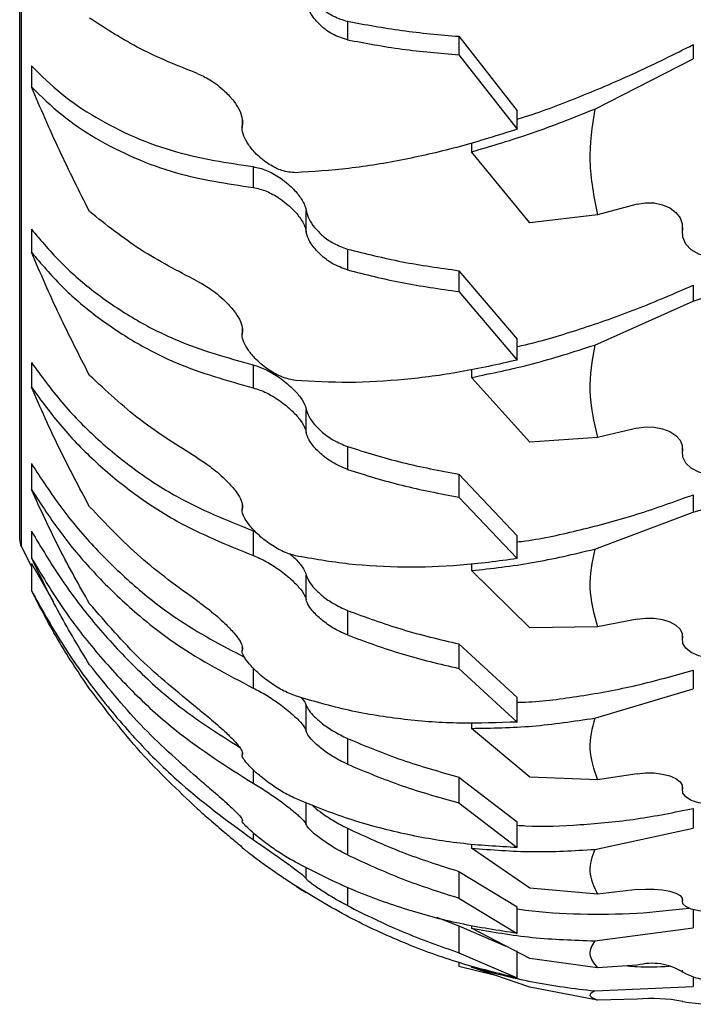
# Model space of a CAD drawing. Header units: inches. Extents: x 41.7 to 125.9, y 54.1 to 147.1.
# Tile 35 of 59: x 42.4 to 43.4, y 109 to 110.4. Entities that reach past the tile are written whole.
import ezdxf

# ---------------------------------------------------------------- set-up
doc = ezdxf.new("R2010")
doc.units = ezdxf.units.IN
doc.header["$LTSCALE"] = 20
doc.header["$MEASUREMENT"] = 0

msp = doc.modelspace()

# ---------------------------------------------------------------- linework, layer by layer
for p, q in [((42.4199, 116.217), (42.4199, 109.6778)), ((42.4224, 109.667), (42.4224, 116.2278)), ((42.9039, 110.4424), (42.9039, 110.415)), ((43.0687, 110.4201), (43.1548, 110.3103)), ((43.0687, 110.4201), (43.0687, 110.3926)), ((43.4148, 110.4078), (43.4148, 110.387)), ((43.0687, 110.3926), (43.1548, 110.2829)), ((42.4372, 110.3763), (42.4372, 110.3455)), ((43.2692, 110.3127), (43.4148, 110.387)), ((43.1548, 110.2829), (43.1548, 110.3103)), ((42.7484, 110.2988), (42.7484, 110.2857)), ((43.0872, 110.2626), (43.0872, 110.2495)), ((43.1732, 110.1448), (43.0872, 110.2495)), ((42.7648, 110.2277), (42.7648, 110.1969)), ((43.332, 110.1723), (43.2733, 110.1568)), ((42.8432, 110.1314), (42.8432, 110.1623)), ((43.2733, 110.1568), (43.1732, 110.1448)), ((43.3984, 110.144), (43.3984, 110.1297)), ((43.3988, 110.1339), (43.3988, 110.1423)), ((42.4372, 110.1353), (42.4372, 110.1015)), ((42.9039, 110.1061), (42.9039, 110.0753)), ((43.0687, 110.0742), (43.1548, 109.9732)), ((43.0687, 110.0742), (43.0687, 110.0434)), ((43.0687, 110.0434), (43.1548, 109.9423)), ((43.4148, 110.0528), (43.4148, 110.0294)), ((43.2692, 109.9644), (43.4148, 110.0294)), ((42.7484, 109.9913), (42.7484, 109.98)), ((43.1548, 109.9423), (43.1548, 109.9732)), ((42.4372, 109.9386), (42.4372, 109.9024)), ((42.7648, 109.9351), (42.7648, 109.9013)), ((43.0872, 109.9282), (43.0872, 109.9166)), ((43.1732, 109.8213), (43.0872, 109.9166)), ((42.8432, 109.8354), (42.8432, 109.8692)), ((43.332, 109.8417), (43.2733, 109.8281)), ((43.2733, 109.8281), (43.1732, 109.8213)), ((42.9039, 109.8147), (42.9039, 109.7809)), ((43.3984, 109.817), (43.3984, 109.8044)), ((43.3988, 109.8081), (43.3988, 109.8154)), ((42.4372, 109.7894), (42.4372, 109.7513)), ((43.0687, 109.7737), (43.1548, 109.683)), ((43.0687, 109.7737), (43.0687, 109.7399)), ((43.0687, 109.7399), (43.1548, 109.6492)), ((43.4148, 109.7435), (43.4148, 109.7178)), ((42.7484, 109.7305), (42.7484, 109.7211)), ((43.2692, 109.6632), (43.4148, 109.7178)), ((42.4372, 109.6899), (42.4372, 109.6506)), ((42.7648, 109.6901), (42.7687, 109.6883)), ((42.7648, 109.6901), (42.7648, 109.6538)), ((43.1548, 109.6492), (43.1548, 109.683)), ((42.4224, 109.667), (42.4372, 109.6372)), ((42.4372, 109.6419), (42.47, 109.5855)), ((42.4372, 109.6419), (42.4372, 109.602)), ((43.0872, 109.6414), (43.0872, 109.6315)), ((42.8432, 109.5884), (42.8432, 109.6247)), ((43.1732, 109.5471), (43.0872, 109.6315)), ((42.9039, 109.5727), (42.9039, 109.5365)), ((43.332, 109.56), (43.2733, 109.5486)), ((43.2733, 109.5486), (43.1732, 109.5471)), ((43.3984, 109.5392), (43.3984, 109.5287)), ((43.3988, 109.5318), (43.3988, 109.538)), ((42.7484, 109.5186), (42.7484, 109.5131)), ((43.0687, 109.5233), (43.1548, 109.4442)), ((43.0687, 109.5233), (43.0687, 109.4871)), ((42.7648, 109.4879), (42.7648, 109.4582)), ((43.0687, 109.4871), (43.1548, 109.408)), ((43.4148, 109.4847), (43.4148, 109.4572)), ((43.1548, 109.408), (43.1548, 109.4442)), ((43.2692, 109.4138), (43.4148, 109.4572)), ((42.8432, 109.3944), (42.8432, 109.4325)), ((43.0872, 109.4067), (43.0872, 109.3987)), ((43.1732, 109.3265), (43.0872, 109.3987)), ((42.9039, 109.3839), (42.9039, 109.3458)), ((42.7484, 109.3632), (42.7484, 109.3592)), ((42.7648, 109.3378), (42.7648, 109.3177)), ((43.0687, 109.3268), (43.1548, 109.2608)), ((43.0687, 109.3268), (43.0687, 109.2887)), ((43.2733, 109.3227), (43.1732, 109.3265)), ((43.332, 109.3318), (43.2733, 109.3227)), ((43.3984, 109.3153), (43.3984, 109.3069)), ((43.3988, 109.3093), (43.3988, 109.3143)), ((42.8432, 109.2565), (42.8432, 109.2889)), ((43.0687, 109.2887), (43.1548, 109.2227)), ((43.4148, 109.2805), (43.4148, 109.2516)), ((43.1548, 109.2227), (43.1548, 109.2608)), ((42.7648, 109.2446), (42.7648, 109.2344)), ((42.9039, 109.2513), (42.9039, 109.212)), ((43.2692, 109.2201), (43.4148, 109.2516)), ((43.0872, 109.2278), (43.0872, 109.2219)), ((43.1732, 109.163), (43.0872, 109.2219)), ((42.8432, 109.1767), (42.8432, 109.1933)), ((43.0687, 109.1875), (43.1548, 109.1354)), ((43.0687, 109.1875), (43.0687, 109.1481)), ((42.9039, 109.1639), (42.9039, 109.137)), ((43.2733, 109.154), (43.1732, 109.163)), ((43.332, 109.1606), (43.2733, 109.154)), ((43.0687, 109.1481), (43.1548, 109.0961)), ((43.3984, 109.1486), (43.3984, 109.1425)), ((43.3988, 109.1443), (43.3988, 109.1478)), ((43.1548, 109.0961), (43.1548, 109.1354)), ((43.4148, 109.131), (43.4148, 109.1043)), ((43.0357, 109.1198), (43.0687, 109.1074)), ((43.0687, 109.1074), (43.1381, 109.0774)), ((43.0687, 109.1074), (43.0687, 109.0674)), ((43.0872, 109.1077), (43.0872, 109.1038)), ((43.1732, 109.0592), (43.0872, 109.1038)), ((43.2692, 109.0851), (43.4148, 109.1043)), ((43.0687, 109.0674), (43.1548, 109.0303)), ((43.1548, 109.0303), (43.1548, 109.0702)), ((43.0687, 109.0531), (43.0687, 109.0479)), ((43.2733, 109.0451), (43.1732, 109.0592)), ((43.0687, 109.0479), (43.1208, 109.0348)), ((43.1732, 109.0167), (43.0872, 109.0464)), ((43.332, 109.0491), (43.2733, 109.0451)), ((43.3984, 109.0418), (43.3984, 109.0381)), ((43.3988, 109.0392), (43.3988, 109.0414)), ((43.4148, 109.0312), (43.4148, 109.0175)), ((43.2733, 108.9977), (43.1732, 109.0167)), ((43.2692, 109.0111), (43.4148, 109.0175)), ((43.332, 108.9991), (43.2733, 108.9977)), ((43.3984, 108.9966), (43.3984, 108.9954)), ((43.3988, 108.9957), (43.3988, 108.9965))]:
    msp.add_line(p, q)
at = {"flags": 128}
for points in [[(43.332, 110.1723), (43.3444, 110.1744), (43.3571, 110.1741), (43.3692, 110.1715), (43.3801, 110.1667), (43.389, 110.1601), (43.3953, 110.1521), (43.3986, 110.1431), (43.3988, 110.1339)], [(43.4771, 110.0998), (43.4643, 110.0951), (43.4502, 110.0932), (43.436, 110.0944), (43.4228, 110.0984), (43.4117, 110.1049), (43.4036, 110.1135), (43.3992, 110.1235), (43.3988, 110.1339)], [(43.4148, 110.0294), (43.4263, 110.0332), (43.4389, 110.0351), (43.4518, 110.0348), (43.4641, 110.0324), (43.4751, 110.028), (43.484, 110.0221), (43.4902, 110.0148), (43.4932, 110.0068)], [(43.332, 109.8417), (43.3444, 109.8435), (43.3571, 109.8432), (43.3692, 109.8409), (43.3801, 109.8368), (43.389, 109.831), (43.3953, 109.824), (43.3986, 109.8162), (43.3988, 109.8081)], [(43.4771, 109.7783), (43.4643, 109.7742), (43.4502, 109.7725), (43.436, 109.7735), (43.4228, 109.777), (43.4117, 109.7828), (43.4036, 109.7903), (43.3992, 109.799), (43.3988, 109.8081)], [(43.4148, 109.7178), (43.4263, 109.7211), (43.4389, 109.7226), (43.4518, 109.7223), (43.4641, 109.7203), (43.4751, 109.7167), (43.484, 109.7116), (43.4902, 109.7056), (43.4932, 109.6989)], [(43.332, 109.56), (43.3444, 109.5615), (43.3571, 109.5613), (43.3692, 109.5594), (43.3801, 109.5559), (43.389, 109.551), (43.3953, 109.5451), (43.3986, 109.5386), (43.3988, 109.5318)], [(43.4771, 109.5067), (43.4643, 109.5033), (43.4502, 109.5019), (43.436, 109.5027), (43.4228, 109.5057), (43.4117, 109.5105), (43.4036, 109.5168), (43.3992, 109.5241), (43.3988, 109.5318)], [(43.332, 109.3318), (43.3444, 109.333), (43.3571, 109.3328), (43.3692, 109.3313), (43.3801, 109.3285), (43.389, 109.3246), (43.3953, 109.3199), (43.3986, 109.3147), (43.3988, 109.3093)], [(43.4771, 109.2894), (43.4643, 109.2867), (43.4502, 109.2856), (43.436, 109.2862), (43.4228, 109.2886), (43.4117, 109.2924), (43.4036, 109.2974), (43.3992, 109.3032), (43.3988, 109.3093)], [(43.332, 109.1606), (43.3444, 109.1614), (43.3571, 109.1613), (43.3692, 109.1602), (43.3801, 109.1582), (43.389, 109.1554), (43.3953, 109.152), (43.3986, 109.1482), (43.3988, 109.1443)], [(43.4771, 109.1298), (43.4643, 109.1278), (43.4502, 109.127), (43.436, 109.1275), (43.4228, 109.1292), (43.4117, 109.132), (43.4036, 109.1356), (43.3992, 109.1399), (43.3988, 109.1443)]]:
    msp.add_lwpolyline(points, dxfattribs=at)
for centre, radius, start, end in [((42.4449, 109.6778), 0.025, 180, 205.6008), ((43.3538, 108.9659), 0.086, 58.4805, 104.6731), ((43.4486, 109.1303), 0.1039, 241.3166, 285.927), ((43.3539, 108.7668), 0.2332, 78.9202, 95.3982), ((43.4486, 109.2794), 0.288, 260.0318, 275.6779)]:
    msp.add_arc(centre, radius, start, end)
for points, knots in [([(42.8432, 110.4993), (42.8443, 110.4949), (42.8464, 110.4862), (42.8553, 110.4726), (42.8676, 110.4599), (42.8844, 110.4482), (42.8971, 110.4444), (42.9039, 110.4424)], [0, 0, 0, 0, 0.172722, 0.344805, 0.533293, 0.749102, 1, 1, 1, 1]), ([(42.9039, 110.415), (42.8963, 110.4173), (42.8824, 110.4216), (42.8636, 110.4358), (42.8508, 110.4511), (42.8447, 110.4638), (42.8436, 110.47), (42.8432, 110.4719)], [0, 0, 0, 0, 0.277192, 0.514344, 0.749244, 0.922467, 1, 1, 1, 1]), ([(42.682, 110.3653), (42.6534, 110.3767), (42.596, 110.3996), (42.5476, 110.4311), (42.5232, 110.4469)], [0, 0, 0, 0, 0.49718, 1, 1, 1, 1]), ([(42.9039, 110.4424), (42.9306, 110.4374), (42.9841, 110.4274), (43.0405, 110.4225), (43.0687, 110.4201)], [0, 0, 0, 0, 0.498416, 1, 1, 1, 1]), ([(42.9039, 110.415), (42.9306, 110.41), (42.9841, 110.4), (43.0405, 110.3951), (43.0687, 110.3926)], [0, 0, 0, 0, 0.498417, 1, 1, 1, 1]), ([(43.1548, 110.2977), (43.1588, 110.299), (43.1895, 110.3084), (43.2484, 110.3312), (43.3311, 110.366), (43.3869, 110.3939), (43.4148, 110.4078)], [0, 0, 0, 0, 0.0479707, 0.3612306, 0.6806138, 1, 1, 1, 1]), ([(42.4372, 110.3763), (42.4518, 110.3622), (42.4809, 110.3339), (42.5322, 110.2992), (42.5889, 110.2706), (42.6647, 110.2429), (42.7263, 110.2336), (42.7648, 110.2277)], [0, 0, 0, 0, 0.1725191, 0.3450517, 0.5229196, 0.7008, 1, 1, 1, 1]), ([(42.682, 110.3653), (42.6882, 110.3626), (42.7016, 110.3566), (42.7209, 110.3417), (42.7359, 110.3254), (42.745, 110.311), (42.7494, 110.2986), (42.7489, 110.2922), (42.7488, 110.2896)], [0, 0, 0, 0, 0.212836, 0.463205, 0.629792, 0.764824, 0.900677, 1, 1, 1, 1]), ([(42.5232, 110.1613), (42.508, 110.1914), (42.4776, 110.2518), (42.4507, 110.3142), (42.4372, 110.3455)], [0, 0, 0, 0, 0.497989, 1, 1, 1, 1]), ([(42.4372, 110.3455), (42.4518, 110.3314), (42.4809, 110.3031), (42.5323, 110.2684), (42.589, 110.2397), (42.6648, 110.212), (42.7263, 110.2027), (42.7648, 110.1969)], [0, 0, 0, 0, 0.172608, 0.345229, 0.52319, 0.701164, 1, 1, 1, 1]), ([(43.0872, 110.2495), (43.1171, 110.2583), (43.177, 110.276), (43.2384, 110.3004), (43.2692, 110.3127)], [0, 0, 0, 0, 0.498474, 1, 1, 1, 1]), ([(43.2692, 110.3127), (43.2653, 110.287), (43.2576, 110.2349), (43.268, 110.1831), (43.2733, 110.1568)], [0, 0, 0, 0, 0.492757, 1, 1, 1, 1]), ([(42.8271, 110.2187), (42.8206, 110.2193), (42.8083, 110.2204), (42.7878, 110.2307), (42.7705, 110.2443), (42.7578, 110.2594), (42.7505, 110.273), (42.748, 110.2831), (42.7486, 110.288), (42.7488, 110.2896)], [0, 0, 0, 0, 0.197513, 0.374035, 0.56641, 0.708901, 0.826823, 0.945299, 1, 1, 1, 1]), ([(43.1548, 110.2829), (43.1266, 110.274), (43.0702, 110.2563), (42.9872, 110.2373), (42.9055, 110.2238), (42.8532, 110.2204), (42.8271, 110.2187)], [0, 0, 0, 0, 0.247132, 0.494259, 0.747133, 1, 1, 1, 1]), ([(42.7648, 110.2277), (42.7713, 110.2263), (42.7835, 110.2237), (42.8041, 110.2121), (42.8218, 110.1979), (42.8353, 110.1821), (42.8416, 110.1702), (42.8429, 110.1639), (42.8432, 110.1623)], [0, 0, 0, 0, 0.215549, 0.412297, 0.623906, 0.782882, 0.942794, 1, 1, 1, 1]), ([(42.7648, 110.1969), (42.7713, 110.1955), (42.7835, 110.1928), (42.8041, 110.1813), (42.8218, 110.1671), (42.8353, 110.1513), (42.8416, 110.1393), (42.8429, 110.1331), (42.8432, 110.1314)], [0, 0, 0, 0, 0.215558, 0.412372, 0.623986, 0.7829, 0.942747, 1, 1, 1, 1]), ([(42.682, 110.0589), (42.6534, 110.0736), (42.596, 110.1032), (42.5476, 110.1419), (42.5232, 110.1613)], [0, 0, 0, 0, 0.4971801, 1, 1, 1, 1]), ([(42.8432, 110.1623), (42.8443, 110.1583), (42.8464, 110.1504), (42.8553, 110.1375), (42.8676, 110.125), (42.8844, 110.1131), (42.8971, 110.1086), (42.9039, 110.1061)], [0, 0, 0, 0, 0.172722, 0.344805, 0.533293, 0.749102, 1, 1, 1, 1]), ([(42.4372, 110.1353), (42.4518, 110.1181), (42.4809, 110.0839), (42.5322, 110.04), (42.5889, 110.0021), (42.6647, 109.9632), (42.7263, 109.9459), (42.7648, 109.9351)], [0, 0, 0, 0, 0.172519, 0.345052, 0.52292, 0.7008, 1, 1, 1, 1]), ([(42.9039, 110.0753), (42.8963, 110.0781), (42.8824, 110.0832), (42.8636, 110.0975), (42.8508, 110.1123), (42.8447, 110.1241), (42.8436, 110.1297), (42.8432, 110.1314)], [0, 0, 0, 0, 0.277192, 0.514344, 0.749244, 0.922467, 1, 1, 1, 1]), ([(42.5232, 109.9196), (42.508, 109.9491), (42.4776, 110.0082), (42.4507, 110.0703), (42.4372, 110.1015)], [0, 0, 0, 0, 0.497989, 1, 1, 1, 1]), ([(42.4372, 110.1015), (42.4518, 110.0844), (42.4809, 110.0501), (42.5323, 110.0062), (42.589, 109.9683), (42.6648, 109.9293), (42.7263, 109.9121), (42.7648, 109.9013)], [0, 0, 0, 0, 0.172608, 0.345229, 0.52319, 0.701164, 1, 1, 1, 1]), ([(42.9039, 110.1061), (42.9306, 110.0994), (42.9841, 110.086), (43.0405, 110.0782), (43.0687, 110.0742)], [0, 0, 0, 0, 0.4984163, 1, 1, 1, 1]), ([(42.9039, 110.0753), (42.9306, 110.0686), (42.9841, 110.0552), (43.0405, 110.0473), (43.0687, 110.0434)], [0, 0, 0, 0, 0.498417, 1, 1, 1, 1]), ([(42.682, 110.0589), (42.6882, 110.0556), (42.7016, 110.0483), (42.7209, 110.0324), (42.7359, 110.0161), (42.745, 110.0023), (42.7494, 109.991), (42.7489, 109.9856), (42.7488, 109.9833)], [0, 0, 0, 0, 0.212836, 0.463205, 0.629792, 0.764824, 0.900677, 1, 1, 1, 1]), ([(43.1548, 109.9623), (43.1588, 109.9631), (43.1895, 109.9698), (43.2484, 109.9879), (43.3311, 110.0165), (43.3869, 110.0407), (43.4148, 110.0528)], [0, 0, 0, 0, 0.047971, 0.361231, 0.680614, 1, 1, 1, 1]), ([(42.8271, 109.9121), (42.8206, 109.9134), (42.8083, 109.9158), (42.7878, 109.9272), (42.7705, 109.9412), (42.7578, 109.956), (42.7505, 109.9688), (42.748, 109.9778), (42.7486, 109.982), (42.7488, 109.9833)], [0, 0, 0, 0, 0.197513, 0.374035, 0.56641, 0.708901, 0.826823, 0.945299, 1, 1, 1, 1]), ([(43.0872, 109.9166), (43.1171, 109.9227), (43.177, 109.935), (43.2384, 109.9546), (43.2692, 109.9644)], [0, 0, 0, 0, 0.4984737, 1, 1, 1, 1]), ([(43.2692, 109.9644), (43.2653, 109.942), (43.2576, 109.8964), (43.268, 109.8511), (43.2733, 109.8281)], [0, 0, 0, 0, 0.4927571, 1, 1, 1, 1]), ([(42.4372, 109.9386), (42.4518, 109.9187), (42.4809, 109.8789), (42.5322, 109.8266), (42.5889, 109.7801), (42.6647, 109.7305), (42.7263, 109.7056), (42.7648, 109.6901)], [0, 0, 0, 0, 0.1725191, 0.3450517, 0.5229196, 0.7008, 1, 1, 1, 1]), ([(43.1548, 109.9423), (43.1266, 109.936), (43.0702, 109.9233), (42.9872, 109.9126), (42.9055, 109.9077), (42.8532, 109.9107), (42.8271, 109.9121)], [0, 0, 0, 0, 0.247132, 0.494259, 0.747133, 1, 1, 1, 1]), ([(42.7648, 109.9351), (42.7713, 109.9331), (42.7835, 109.9291), (42.8041, 109.9165), (42.8218, 109.9022), (42.8353, 109.8871), (42.8416, 109.8761), (42.8429, 109.8706), (42.8432, 109.8692)], [0, 0, 0, 0, 0.215549, 0.412297, 0.623906, 0.782882, 0.942794, 1, 1, 1, 1]), ([(42.682, 109.7981), (42.6534, 109.8159), (42.596, 109.8517), (42.5476, 109.8969), (42.5232, 109.9196)], [0, 0, 0, 0, 0.4971801, 1, 1, 1, 1]), ([(42.5232, 109.7258), (42.508, 109.7541), (42.4776, 109.811), (42.4507, 109.8718), (42.4372, 109.9024)], [0, 0, 0, 0, 0.497989, 1, 1, 1, 1]), ([(42.4372, 109.9024), (42.4518, 109.8825), (42.4809, 109.8427), (42.5323, 109.7903), (42.589, 109.7439), (42.6648, 109.6942), (42.7263, 109.6694), (42.7648, 109.6538)], [0, 0, 0, 0, 0.172608, 0.345229, 0.52319, 0.701164, 1, 1, 1, 1]), ([(42.7648, 109.9013), (42.7713, 109.8992), (42.7835, 109.8953), (42.8041, 109.8827), (42.8218, 109.8684), (42.8353, 109.8533), (42.8416, 109.8423), (42.8429, 109.8368), (42.8432, 109.8354)], [0, 0, 0, 0, 0.215558, 0.412372, 0.623986, 0.7829, 0.942747, 1, 1, 1, 1]), ([(42.8432, 109.8692), (42.8443, 109.8657), (42.8464, 109.8587), (42.8553, 109.8467), (42.8676, 109.8346), (42.8844, 109.8226), (42.8971, 109.8175), (42.9039, 109.8147)], [0, 0, 0, 0, 0.172722, 0.344805, 0.533293, 0.749102, 1, 1, 1, 1]), ([(42.9039, 109.7809), (42.8963, 109.784), (42.8824, 109.7898), (42.8636, 109.8041), (42.8508, 109.8182), (42.8447, 109.8289), (42.8436, 109.8339), (42.8432, 109.8354)], [0, 0, 0, 0, 0.277192, 0.514344, 0.749244, 0.922467, 1, 1, 1, 1]), ([(42.9039, 109.8147), (42.9306, 109.8064), (42.9841, 109.7897), (43.0405, 109.7791), (43.0687, 109.7737)], [0, 0, 0, 0, 0.4984163, 1, 1, 1, 1]), ([(42.682, 109.7981), (42.6882, 109.7942), (42.7016, 109.7856), (42.7209, 109.7691), (42.7359, 109.7531), (42.745, 109.7402), (42.7494, 109.7301), (42.7489, 109.7256), (42.7488, 109.7238)], [0, 0, 0, 0, 0.212836, 0.463205, 0.629792, 0.764824, 0.900677, 1, 1, 1, 1]), ([(42.4372, 109.7894), (42.4518, 109.7671), (42.4809, 109.7224), (42.5322, 109.6624), (42.5889, 109.6081), (42.6607, 109.5515), (42.7178, 109.5216), (42.752, 109.5037)], [0, 0, 0, 0, 0.178581, 0.357176, 0.541294, 0.725425, 1, 1, 1, 1]), ([(42.9039, 109.7809), (42.9306, 109.7726), (42.9841, 109.7559), (43.0405, 109.7453), (43.0687, 109.7399)], [0, 0, 0, 0, 0.498417, 1, 1, 1, 1]), ([(42.5232, 109.5827), (42.508, 109.6094), (42.4776, 109.6632), (42.4507, 109.7219), (42.4372, 109.7513)], [0, 0, 0, 0, 0.497989, 1, 1, 1, 1]), ([(42.4372, 109.7513), (42.4518, 109.729), (42.4809, 109.6843), (42.5323, 109.6243), (42.589, 109.57), (42.6648, 109.5104), (42.7263, 109.4784), (42.7648, 109.4582)], [0, 0, 0, 0, 0.1726078, 0.3452292, 0.5231902, 0.7011638, 1, 1, 1, 1]), ([(43.1548, 109.6739), (43.1588, 109.6744), (43.1895, 109.6781), (43.2484, 109.6913), (43.3311, 109.7132), (43.3869, 109.7334), (43.4148, 109.7435)], [0, 0, 0, 0, 0.047971, 0.361231, 0.680614, 1, 1, 1, 1]), ([(42.682, 109.5869), (42.6534, 109.6075), (42.596, 109.649), (42.5476, 109.7001), (42.5232, 109.7258)], [0, 0, 0, 0, 0.4971801, 1, 1, 1, 1]), ([(42.8271, 109.6534), (42.8206, 109.6553), (42.8083, 109.659), (42.7878, 109.6714), (42.7705, 109.6856), (42.7578, 109.6998), (42.7505, 109.7115), (42.748, 109.7194), (42.7486, 109.7227), (42.7488, 109.7238)], [0, 0, 0, 0, 0.197513, 0.374035, 0.56641, 0.708901, 0.826823, 0.945299, 1, 1, 1, 1]), ([(42.4372, 109.6899), (42.4518, 109.6655), (42.4809, 109.6168), (42.5322, 109.55), (42.589, 109.4888), (42.6584, 109.4256), (42.7129, 109.391), (42.7445, 109.3709)], [0, 0, 0, 0, 0.182294, 0.3646023, 0.5525481, 0.7405073, 1, 1, 1, 1]), ([(43.0872, 109.6315), (43.1171, 109.6348), (43.177, 109.6415), (43.2384, 109.6559), (43.2692, 109.6632)], [0, 0, 0, 0, 0.498474, 1, 1, 1, 1]), ([(43.2692, 109.6632), (43.2653, 109.6443), (43.2576, 109.606), (43.268, 109.5679), (43.2733, 109.5486)], [0, 0, 0, 0, 0.492757, 1, 1, 1, 1]), ([(42.5232, 109.4926), (42.508, 109.5174), (42.4776, 109.5672), (42.4507, 109.6228), (42.4372, 109.6506)], [0, 0, 0, 0, 0.497989, 1, 1, 1, 1]), ([(42.4372, 109.6506), (42.4518, 109.6262), (42.4809, 109.5774), (42.5323, 109.5107), (42.589, 109.4493), (42.6648, 109.3809), (42.7263, 109.342), (42.7648, 109.3177)], [0, 0, 0, 0, 0.172608, 0.345229, 0.52319, 0.701164, 1, 1, 1, 1]), ([(42.7648, 109.6538), (42.7713, 109.6511), (42.7835, 109.6459), (42.8041, 109.6325), (42.8218, 109.6183), (42.8353, 109.604), (42.8416, 109.5943), (42.8429, 109.5897), (42.8432, 109.5884)], [0, 0, 0, 0, 0.215558, 0.412372, 0.623986, 0.7829, 0.942747, 1, 1, 1, 1]), ([(42.8185, 109.6565), (42.8199, 109.6553), (42.8263, 109.6503), (42.8352, 109.6402), (42.8416, 109.6305), (42.8429, 109.6259), (42.8432, 109.6247)], [0, 0, 0, 0, 0.110844, 0.486694, 0.864754, 1, 1, 1, 1]), ([(43.1548, 109.6492), (43.1266, 109.6454), (43.0702, 109.6379), (42.9872, 109.6356), (42.9055, 109.6396), (42.8532, 109.6488), (42.8271, 109.6534)], [0, 0, 0, 0, 0.247132, 0.494259, 0.747133, 1, 1, 1, 1]), ([(42.8432, 109.6247), (42.8443, 109.6217), (42.8464, 109.6157), (42.8553, 109.6047), (42.8676, 109.5934), (42.8844, 109.5815), (42.8971, 109.5758), (42.9039, 109.5727)], [0, 0, 0, 0, 0.172722, 0.344805, 0.533293, 0.749102, 1, 1, 1, 1]), ([(42.5232, 109.4571), (42.508, 109.4795), (42.4776, 109.5246), (42.4507, 109.5761), (42.4372, 109.602)], [0, 0, 0, 0, 0.497989, 1, 1, 1, 1]), ([(42.4372, 109.602), (42.4518, 109.5759), (42.4809, 109.5237), (42.5323, 109.4512), (42.589, 109.3838), (42.6648, 109.3075), (42.7263, 109.2626), (42.7648, 109.2344)], [0, 0, 0, 0, 0.172608, 0.345229, 0.52319, 0.701164, 1, 1, 1, 1]), ([(42.9039, 109.5365), (42.8963, 109.5399), (42.8824, 109.5463), (42.8636, 109.5603), (42.8508, 109.5734), (42.8447, 109.583), (42.8436, 109.5871), (42.8432, 109.5884)], [0, 0, 0, 0, 0.277192, 0.514344, 0.749244, 0.922467, 1, 1, 1, 1]), ([(42.682, 109.4287), (42.6534, 109.4518), (42.596, 109.4984), (42.5476, 109.5545), (42.5232, 109.5827)], [0, 0, 0, 0, 0.4971801, 1, 1, 1, 1]), ([(42.682, 109.5869), (42.6882, 109.5825), (42.7016, 109.5728), (42.7209, 109.5559), (42.7359, 109.5404), (42.745, 109.5286), (42.7494, 109.5199), (42.7489, 109.5165), (42.7488, 109.5151)], [0, 0, 0, 0, 0.212836, 0.463205, 0.629792, 0.764824, 0.900677, 1, 1, 1, 1]), ([(42.9039, 109.5727), (42.9306, 109.5629), (42.9841, 109.5432), (43.0405, 109.5299), (43.0687, 109.5233)], [0, 0, 0, 0, 0.498416, 1, 1, 1, 1]), ([(42.9039, 109.5365), (42.9306, 109.5267), (42.9841, 109.507), (43.0405, 109.4937), (43.0687, 109.4871)], [0, 0, 0, 0, 0.4984168, 1, 1, 1, 1]), ([(42.8271, 109.4466), (42.8206, 109.4492), (42.8083, 109.4541), (42.7878, 109.4673), (42.7705, 109.4814), (42.7578, 109.4948), (42.7505, 109.5052), (42.748, 109.5118), (42.7486, 109.5143), (42.7488, 109.5151)], [0, 0, 0, 0, 0.197513, 0.374035, 0.56641, 0.708901, 0.826823, 0.945299, 1, 1, 1, 1]), ([(42.682, 109.326), (42.6534, 109.3513), (42.596, 109.4021), (42.5476, 109.4623), (42.5232, 109.4926)], [0, 0, 0, 0, 0.49718, 1, 1, 1, 1]), ([(43.1548, 109.4371), (43.1588, 109.4372), (43.1895, 109.4381), (43.2484, 109.446), (43.3311, 109.4609), (43.3869, 109.4768), (43.4148, 109.4847)], [0, 0, 0, 0, 0.0479707, 0.3612306, 0.6806138, 1, 1, 1, 1]), ([(42.7648, 109.4582), (42.7713, 109.4549), (42.7835, 109.4486), (42.8041, 109.4346), (42.8218, 109.4206), (42.8353, 109.4076), (42.8416, 109.3991), (42.8429, 109.3954), (42.8432, 109.3944)], [0, 0, 0, 0, 0.2155582, 0.4123721, 0.623986, 0.7828996, 0.9427466, 1, 1, 1, 1]), ([(42.682, 109.2804), (42.6534, 109.3074), (42.596, 109.3617), (42.5476, 109.4252), (42.5232, 109.4571)], [0, 0, 0, 0, 0.49718, 1, 1, 1, 1]), ([(43.1548, 109.408), (43.1266, 109.407), (43.0702, 109.4048), (42.9872, 109.4109), (42.9055, 109.4237), (42.8532, 109.439), (42.8271, 109.4466)], [0, 0, 0, 0, 0.247132, 0.494259, 0.747133, 1, 1, 1, 1]), ([(42.8357, 109.4443), (42.8382, 109.4412), (42.8418, 109.4368), (42.8429, 109.4335), (42.8432, 109.4325)], [0, 0, 0, 0, 0.703834, 1, 1, 1, 1]), ([(42.682, 109.4287), (42.6882, 109.4238), (42.7016, 109.4133), (42.7209, 109.3963), (42.7359, 109.3815), (42.745, 109.3709), (42.7494, 109.3637), (42.7489, 109.3615), (42.7488, 109.3606)], [0, 0, 0, 0, 0.2128358, 0.4632051, 0.6297917, 0.764824, 0.9006772, 1, 1, 1, 1]), ([(42.8432, 109.4325), (42.8443, 109.4301), (42.8464, 109.4252), (42.8553, 109.4155), (42.8676, 109.405), (42.8844, 109.3934), (42.8971, 109.3872), (42.9039, 109.3839)], [0, 0, 0, 0, 0.172722, 0.344805, 0.533293, 0.749102, 1, 1, 1, 1]), ([(43.0872, 109.3987), (43.1171, 109.3992), (43.177, 109.4), (43.2384, 109.4092), (43.2692, 109.4138)], [0, 0, 0, 0, 0.498474, 1, 1, 1, 1]), ([(43.2692, 109.4138), (43.2653, 109.3988), (43.2576, 109.3683), (43.268, 109.3381), (43.2733, 109.3227)], [0, 0, 0, 0, 0.492757, 1, 1, 1, 1]), ([(42.9039, 109.3458), (42.8963, 109.3495), (42.8824, 109.3564), (42.8636, 109.37), (42.8508, 109.3819), (42.8447, 109.3901), (42.8436, 109.3934), (42.8432, 109.3944)], [0, 0, 0, 0, 0.277192, 0.514344, 0.749244, 0.922467, 1, 1, 1, 1]), ([(42.9039, 109.3839), (42.9306, 109.3728), (42.9841, 109.3504), (43.0405, 109.3347), (43.0687, 109.3268)], [0, 0, 0, 0, 0.4984163, 1, 1, 1, 1]), ([(42.8271, 109.295), (42.8206, 109.2982), (42.8083, 109.3043), (42.7878, 109.3181), (42.7705, 109.3319), (42.7578, 109.3442), (42.7505, 109.3533), (42.748, 109.3585), (42.7486, 109.3601), (42.7488, 109.3606)], [0, 0, 0, 0, 0.1975128, 0.3740354, 0.5664099, 0.7089015, 0.8268225, 0.9452993, 1, 1, 1, 1]), ([(42.9039, 109.3458), (42.9306, 109.3347), (42.9841, 109.3124), (43.0405, 109.2966), (43.0687, 109.2887)], [0, 0, 0, 0, 0.498417, 1, 1, 1, 1]), ([(42.682, 109.326), (42.6882, 109.3208), (42.7016, 109.3094), (42.7209, 109.2926), (42.7359, 109.2788), (42.745, 109.2696), (42.7494, 109.2641), (42.7489, 109.263), (42.7488, 109.2626)], [0, 0, 0, 0, 0.2128358, 0.4632051, 0.6297917, 0.764824, 0.9006772, 1, 1, 1, 1]), ([(42.7648, 109.3177), (42.7713, 109.3138), (42.7835, 109.3064), (42.8041, 109.2921), (42.8218, 109.2786), (42.8353, 109.2669), (42.8416, 109.2599), (42.8429, 109.2572), (42.8432, 109.2565)], [0, 0, 0, 0, 0.215558, 0.412372, 0.623986, 0.7829, 0.942747, 1, 1, 1, 1]), ([(43.1548, 109.2227), (43.1266, 109.2243), (43.0702, 109.2275), (42.9872, 109.242), (42.9055, 109.2634), (42.8532, 109.2845), (42.8271, 109.295)], [0, 0, 0, 0, 0.247132, 0.494259, 0.747133, 1, 1, 1, 1]), ([(42.8517, 109.2857), (42.8529, 109.2846), (42.8568, 109.2806), (42.8678, 109.2724), (42.8844, 109.2614), (42.8971, 109.2548), (42.9039, 109.2513)], [0, 0, 0, 0, 0.1080265, 0.364631, 0.6584304, 1, 1, 1, 1]), ([(42.682, 109.2804), (42.6882, 109.2749), (42.7016, 109.263), (42.7209, 109.2465), (42.7359, 109.234), (42.745, 109.2264), (42.7494, 109.2225), (42.7489, 109.2227), (42.7488, 109.2227)], [0, 0, 0, 0, 0.212836, 0.463205, 0.629792, 0.764824, 0.900677, 1, 1, 1, 1]), ([(43.1548, 109.2557), (43.1588, 109.2554), (43.1895, 109.2533), (43.2484, 109.256), (43.3311, 109.2636), (43.3869, 109.2748), (43.4148, 109.2805)], [0, 0, 0, 0, 0.047971, 0.361231, 0.680614, 1, 1, 1, 1]), ([(42.8271, 109.2011), (42.8206, 109.2048), (42.8083, 109.2119), (42.7878, 109.226), (42.7705, 109.2394), (42.7578, 109.2505), (42.7505, 109.258), (42.748, 109.2617), (42.7486, 109.2624), (42.7488, 109.2626)], [0, 0, 0, 0, 0.197513, 0.374035, 0.56641, 0.708901, 0.826823, 0.945299, 1, 1, 1, 1]), ([(42.9039, 109.212), (42.8963, 109.2159), (42.8824, 109.2232), (42.8636, 109.236), (42.8508, 109.2466), (42.8447, 109.2533), (42.8436, 109.2557), (42.8432, 109.2565)], [0, 0, 0, 0, 0.277192, 0.514344, 0.749244, 0.922467, 1, 1, 1, 1]), ([(42.9039, 109.2513), (42.9306, 109.239), (42.9841, 109.2144), (43.0405, 109.1964), (43.0687, 109.1875)], [0, 0, 0, 0, 0.498416, 1, 1, 1, 1]), ([(42.7648, 109.2344), (42.7713, 109.23), (42.7835, 109.2217), (42.8041, 109.2072), (42.8218, 109.1945), (42.8353, 109.1843), (42.8416, 109.1789), (42.8429, 109.1772), (42.8432, 109.1767)], [0, 0, 0, 0, 0.215558, 0.412372, 0.623986, 0.7829, 0.942747, 1, 1, 1, 1]), ([(42.8271, 109.1662), (42.8206, 109.1704), (42.8083, 109.1785), (42.7878, 109.1927), (42.7705, 109.2054), (42.7578, 109.2151), (42.7505, 109.2209), (42.748, 109.2231), (42.7486, 109.2228), (42.7488, 109.2227)], [0, 0, 0, 0, 0.197513, 0.374035, 0.56641, 0.708901, 0.826823, 0.945299, 1, 1, 1, 1]), ([(42.9039, 109.212), (42.9306, 109.1997), (42.9841, 109.175), (43.0405, 109.1571), (43.0687, 109.1481)], [0, 0, 0, 0, 0.498417, 1, 1, 1, 1]), ([(43.0872, 109.2219), (43.1171, 109.2195), (43.177, 109.2146), (43.2384, 109.2182), (43.2692, 109.2201)], [0, 0, 0, 0, 0.498474, 1, 1, 1, 1]), ([(43.2692, 109.2201), (43.2653, 109.2092), (43.2576, 109.1871), (43.268, 109.1651), (43.2733, 109.154)], [0, 0, 0, 0, 0.492757, 1, 1, 1, 1]), ([(43.1548, 109.0961), (43.1266, 109.1004), (43.0702, 109.1089), (42.9872, 109.1315), (42.9055, 109.1611), (42.8532, 109.1878), (42.8271, 109.2011)], [0, 0, 0, 0, 0.247132, 0.494259, 0.747133, 1, 1, 1, 1]), ([(42.9039, 109.137), (42.8963, 109.1411), (42.8824, 109.1487), (42.8636, 109.1606), (42.8508, 109.1696), (42.8447, 109.1747), (42.8436, 109.1763), (42.8432, 109.1767)], [0, 0, 0, 0, 0.2771924, 0.5143443, 0.7492437, 0.9224669, 1, 1, 1, 1]), ([(43.1548, 109.0303), (43.1266, 109.0371), (43.0702, 109.0508), (42.9872, 109.0812), (42.9055, 109.1186), (42.8532, 109.1503), (42.8271, 109.1662)], [0, 0, 0, 0, 0.247132, 0.494259, 0.747133, 1, 1, 1, 1]), ([(42.8286, 109.1653), (42.8307, 109.1639), (42.8369, 109.16), (42.8416, 109.1573), (42.8429, 109.1566), (42.8432, 109.1564)], [0, 0, 0, 0, 0.26932, 0.807306, 1, 1, 1, 1]), ([(42.9039, 109.137), (42.9306, 109.1238), (42.9841, 109.0972), (43.0405, 109.0774), (43.0687, 109.0674)], [0, 0, 0, 0, 0.498417, 1, 1, 1, 1]), ([(43.1548, 109.1325), (43.1588, 109.1318), (43.1895, 109.1269), (43.2484, 109.1242), (43.329, 109.1243), (43.3826, 109.1305), (43.4084, 109.1335)], [0, 0, 0, 0, 0.049187, 0.370388, 0.697868, 1, 1, 1, 1]), ([(43.0872, 109.1038), (43.1171, 109.0986), (43.177, 109.088), (43.2384, 109.0861), (43.2692, 109.0851)], [0, 0, 0, 0, 0.498474, 1, 1, 1, 1]), ([(43.2692, 109.0851), (43.2653, 109.0786), (43.2576, 109.0652), (43.268, 109.0518), (43.2733, 109.0451)], [0, 0, 0, 0, 0.492757, 1, 1, 1, 1]), ([(43.0872, 109.0464), (43.1171, 109.0384), (43.177, 109.0223), (43.2384, 109.0149), (43.2692, 109.0111)], [0, 0, 0, 0, 0.498474, 1, 1, 1, 1]), ([(43.3176, 109.0481), (43.3221, 109.0477), (43.3426, 109.046), (43.3631, 109.0468), (43.3791, 109.0475)], [0, 0, 0, 0, 0.22142, 1, 1, 1, 1]), ([(43.2692, 109.0111), (43.2653, 109.0089), (43.2576, 109.0044), (43.268, 109), (43.2733, 108.9977)], [0, 0, 0, 0, 0.492757, 1, 1, 1, 1])]:
    msp.add_open_spline(points, degree=3, knots=knots)

doc.saveas('drawing.dxf')
